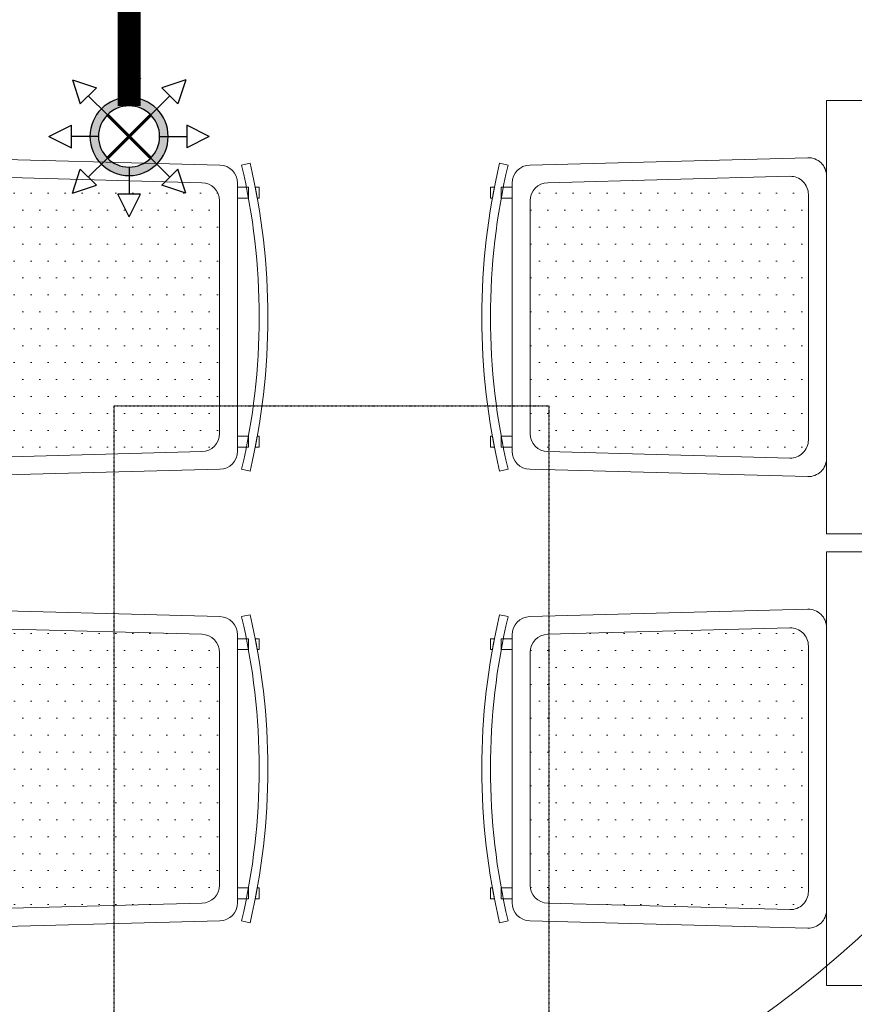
# Model space of a CAD drawing. Header units: millimetres. Extents: x -226731 to 126254, y -16359 to 60195.
# Tile 36 of 256: x -160364 to -159209, y 10760 to 12123. Entities that reach past the tile are written whole.
import ezdxf

# ---------------------------------------------------------------- set-up
doc = ezdxf.new("R2010")
doc.units = ezdxf.units.MM
doc.header["$LTSCALE"] = 0.1
doc.header["$MEASUREMENT"] = 0
doc.linetypes.add('$0$HIDDEN', pattern=[0.375, 0.25, -0.125])
doc.linetypes.add('CENTER', pattern=[2, 1.25, -0.25, 0.25, -0.25])
doc.layers.get('0').update_dxf_attribs({"lineweight": 5})
for name, color, linetype, lineweight in [('0_CCE_ FF_SIDE WALL SPRINKLER', 6, 'Continuous', 0), ('0_CCE_FF_100 DIA PIPE', 11, 'Continuous', 0), ('FURNITURE', 36, 'Continuous', 9), ('SPRINKLER COVERAGE AREA', 1, 'Continuous', 9)]:
    doc.layers.add(name, color=color, linetype=linetype, lineweight=lineweight)
for name, color, linetype in [('A-Anno-Note', 211, 'Continuous'), ('FIRE FIGHTING SERVICES', 5, 'Continuous'), ('JMT-F-SPRINKLER', 50, 'Continuous')]:
    doc.layers.add(name, color=color, linetype=linetype)

# ---------------------------------------------------------------- blocks, each defined once
blk = doc.blocks.new('A$Cd41b3340')
h = blk.add_hatch()
h.set_pattern_fill('DOTS', color=8, scale=375, angle=270)
h.paths.add_polyline_path([(-470, -325, 0.421994), (-495, -350.7), (-486.1, -685.7, 0.406475), (-461.1, -710), (-138.9, -710, 0.406487), (-113.9, -685.7), (-105, -350.7, 0.421983), (-130, -325)])
h.paths.add_polyline_path([(-461.1, 710, 0.406475), (-486.1, 685.7), (-495, 350.7, 0.421994), (-470, 325), (-130, 325, 0.421983), (-105, 350.7), (-113.9, 685.7, 0.406487), (-138.9, 710)])
at = {"color": 8}
for p, q in [((-138.9, 710), (-461.1, 710)), ((-486.1, 685.7), (-495, 350.7)), ((-105, 350.7), (-113.9, 685.7)), ((-470, 325), (-130, 325)), ((-486.1, -685.7), (-495, -350.7)), ((-105, -350.7), (-113.9, -685.7)), ((-138.9, -710), (-461.1, -710))]:
    blk.add_line(p, q, dxfattribs=at)
for points in [[(-479.9, 759.5), (-479.9, 765), (-464.9, 765), (-464.9, 762.3), (-479.9, 759.5)], [(-120.1, 759.5), (-120.1, 765), (-135.1, 765), (-135.1, 762.3), (-120.1, 759.5)], [(-510.5, 740.7), (-513.2, 752.3)], [(-479.9, 735), (-479.9, 750), (-464.9, 750), (-464.9, 735), (-479.9, 735)], [(-120.1, 735), (-120.1, 750), (-135.1, 750), (-135.1, 735), (-120.1, 735)], [(-89.5, 740.7), (-86.8, 752.3)], [(-479.9, -735), (-479.9, -750), (-464.9, -750), (-464.9, -735), (-479.9, -735)], [(-120.1, -735), (-120.1, -750), (-135.1, -750), (-135.1, -735), (-120.1, -735)], [(-510.5, -740.7), (-513.2, -752.3)], [(-89.5, -740.7), (-86.8, -752.3)], [(-479.9, -759.5), (-479.9, -765), (-464.9, -765), (-464.9, -762.3), (-479.9, -759.5)], [(-120.1, -759.5), (-120.1, -765), (-135.1, -765), (-135.1, -762.3), (-120.1, -759.5)]]:
    blk.add_lwpolyline(points, dxfattribs=at)
for points in [[(-510.5, 710.7), (-520.7, 325.7, 0.421994), (-495.7, 300), (-104.3, 300, 0.421983), (-79.3, 325.7), (-89.5, 710.7, 0.406487), (-114.5, 735), (-485.5, 735, 0.406475)], [(-510.5, -710.7), (-520.7, -325.7, -0.421994), (-495.7, -300), (-104.3, -300, -0.421983), (-79.3, -325.7), (-89.5, -710.7, -0.406487), (-114.5, -735), (-485.5, -735, -0.406475)]]:
    blk.add_lwpolyline(points, format="xyb", close=True, dxfattribs=at)
blk.add_lwpolyline([(0, -300), (-600, -300), (-600, 300), (0, 300)], close=True, dxfattribs=at)
for centre, radius, start, end in [((-300, -157.2), 934.2, 76.8076, 103.1921), ((-300, -157.2), 922.2, 76.8076, 103.1921), ((-461.1, 685), 25, 90, 178.4821), ((-138.9, 685), 25, 1.5156, 90), ((-470, 350), 25, 178.4821, 270), ((-130, 350), 25, 270, 1.5156), ((-461.1, -685), 25, 181.5179, 270), ((-138.9, -685), 25, 270, 358.4844), ((-300, 157.2), 922.2, 256.8079, 283.1924), ((-300, 157.2), 934.2, 256.8079, 283.1924)]:
    blk.add_arc(centre, radius, start, end, dxfattribs=at)
blk = doc.blocks.new('A$C2AD535C3')
at = {"layer": 'JMT-F-SPRINKLER'}
h = blk.add_hatch(color=1, dxfattribs=at)
edge = h.paths.add_edge_path()
edge.add_ellipse((0, 0), major_axis=(63.8, 63.8), ratio=1, start_angle=225, end_angle=405, ccw=False)
edge.add_ellipse((0, 0), major_axis=(63.8, 63.8), ratio=1, start_angle=45, end_angle=225, ccw=False)
edge = h.paths.add_edge_path(flags=16)
edge.add_ellipse((0, 0), major_axis=(-49.9, 49.9), ratio=1, start_angle=135, end_angle=315)
edge.add_ellipse((0, 0), major_axis=(-49.9, 49.9), ratio=1, start_angle=-45, end_angle=135)
at = {"layer": 'JMT-F-SPRINKLER', "color": 1}
for p, q in [((0, 185), (-26.1, 132.9)), ((0, 185), (26.1, 132.9)), ((-130.8, 130.8), (-112.5, 75.5)), ((-130.8, 130.8), (-75.5, 112.5)), ((26.1, 132.9), (-26.1, 132.9)), ((0, 70.5), (0, 132.9)), ((130.8, 130.8), (75.5, 112.5)), ((130.8, 130.8), (112.5, 75.5)), ((-75.5, 112.5), (-112.5, 75.5)), ((-49.9, 49.9), (-94, 94)), ((49.9, 49.9), (94, 94)), ((112.5, 75.5), (75.5, 112.5)), ((-185, 0), (-132.9, 26.1)), ((-132.9, 26.1), (-132.9, -26.1)), ((185, 0), (132.9, 26.1)), ((132.9, -26.1), (132.9, 26.1)), ((-185, 0), (-132.9, -26.1)), ((-70.5, 0), (-132.9, 0)), ((70.5, 0), (132.9, 0)), ((185, 0), (132.9, -26.1)), ((-49.9, -49.9), (-94, -94)), ((49.9, -49.9), (94, -94)), ((-130.8, -130.8), (-112.5, -75.5)), ((-75.5, -112.5), (-112.5, -75.5)), ((0, -70.5), (0, -132.9)), ((75.5, -112.5), (112.5, -75.5)), ((130.8, -130.8), (112.5, -75.5)), ((-130.8, -130.8), (-75.5, -112.5)), ((130.8, -130.8), (75.5, -112.5)), ((0, -185), (-26.1, -132.9)), ((-26.1, -132.9), (26.1, -132.9)), ((0, -185), (26.1, -132.9))]:
    blk.add_line(p, q, dxfattribs=at)
at = {"layer": 'JMT-F-SPRINKLER', "color": 1, "const_width": 7}
for points in [[(-49.9, -49.9), (49.9, 49.9)], [(-49.9, 49.9), (49.9, -49.9)]]:
    blk.add_lwpolyline(points, dxfattribs=at)
at = {"layer": 'JMT-F-SPRINKLER', "color": 1}
for radius in [90.2, 70.5]:
    blk.add_circle((0, 0), radius, dxfattribs=at)
at = {"layer": 'SPRINKLER COVERAGE AREA', "color": 1}
blk.add_circle((0, 0), 2500, dxfattribs=at)
blk = doc.blocks.new('G$C3584CA52')
at = {"layer": '0_CCE_FF_100 DIA PIPE', "color": 1, "linetype": 'CENTER', "ltscale": 5, "const_width": 32}
blk.add_lwpolyline([(2806, -7086.5), (2806, -9216.7)], dxfattribs=at)
at = {"layer": '0_CCE_ FF_SIDE WALL SPRINKLER', "color": 240, "xscale": -0.6, "yscale": 0.6, "zscale": 0.6}
blk.add_blockref('A$C2AD535C3', (2806, -9259), dxfattribs=at)

msp = doc.modelspace()

# ---------------------------------------------------------------- linework, layer by layer
at = {"layer": 'A-Anno-Note', "color": 8, "linetype": '$0$HIDDEN'}
msp.add_lwpolyline([(-160233.1, 11588.5), (-159631.3, 11588.5), (-159631.3, 9513.8), (-160233.1, 9513.8)], close=True, dxfattribs=at)

# ---------------------------------------------------------------- block references
at = {"layer": 'FIRE FIGHTING SERVICES'}
msp.add_blockref('G$C3584CA52', (-163018.3, 21220.5), dxfattribs=at)
at = {"layer": 'FURNITURE', "color": 8, "xscale": -1, "rotation": 90}
for p in [(-160797.2, 11411.4), (-158947.2, 11411.4)]:
    msp.add_blockref('A$Cd41b3340', p, dxfattribs=at)
at = {"layer": 'FURNITURE', "color": 8, "rotation": 90.00000000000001}
for p in [(-160797.2, 11386.4), (-158947.2, 11386.4)]:
    msp.add_blockref('A$Cd41b3340', p, dxfattribs=at)

doc.saveas('drawing.dxf')
